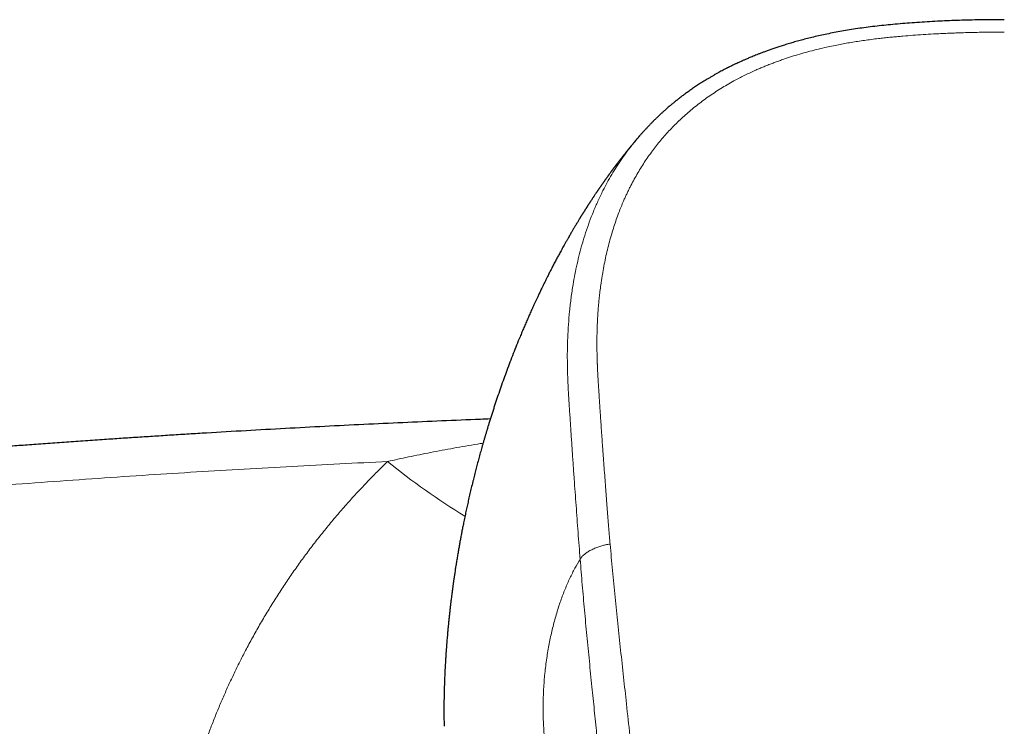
# Model space of a CAD drawing. Header units: millimetres. Extents: x 8 to 869, y 12 to 555.
# Tile 29 of 53: x 405 to 449, y 523 to 555. Entities that reach past the tile are written whole.
import ezdxf

# ---------------------------------------------------------------- set-up
doc = ezdxf.new("R2010")
doc.units = ezdxf.units.MM

msp = doc.modelspace()

# ---------------------------------------------------------------- linework, layer by layer
at = {"color": 7, "linetype": 'Continuous', "lineweight": 30}
msp.add_line((424.141, 523.914), (424.149, 523.409), dxfattribs=at)
at = {"color": 252, "linetype": 'Continuous', "lineweight": 0}
msp.add_arc((440.403, 558.052), 29.601, 230.669, 238.8095, dxfattribs=at)
at = {"color": 7, "linetype": 'Continuous', "lineweight": 30}
for points, knots in [([(449, 554.756), (448.918, 554.756), (448.675, 554.756), (448.275, 554.753), (447.805, 554.747), (447.345, 554.736), (446.897, 554.722), (446.46, 554.705), (446.02, 554.685), (445.576, 554.66), (445.13, 554.631), (444.694, 554.599), (444.27, 554.563), (443.856, 554.525), (443.454, 554.483), (443.063, 554.437), (442.683, 554.388), (442.315, 554.334), (441.961, 554.277), (441.62, 554.217), (441.294, 554.154), (440.98, 554.088), (440.683, 554.022), (440.401, 553.955), (440.135, 553.887), (439.882, 553.82), (439.641, 553.752), (439.412, 553.685), (439.2, 553.619), (439.003, 553.556), (438.822, 553.495), (438.65, 553.436), (438.49, 553.379), (438.341, 553.325), (438.206, 553.273), (438.081, 553.225), (437.966, 553.18), (437.86, 553.137), (437.763, 553.097), (437.674, 553.059), (437.594, 553.025), (437.523, 552.995), (437.46, 552.967), (437.406, 552.943), (437.36, 552.923), (437.29, 552.891), (437.227, 552.862), (437.169, 552.835), (437.142, 552.823), (437.11, 552.808), (437.068, 552.788), (437.015, 552.763), (436.952, 552.732), (436.88, 552.697), (436.802, 552.658), (436.716, 552.616), (436.624, 552.568), (436.528, 552.518), (436.428, 552.465), (436.326, 552.41), (436.218, 552.35), (436.105, 552.286), (435.989, 552.219), (435.843, 552.133), (435.674, 552.029), (435.483, 551.909), (435.303, 551.791), (435.134, 551.675), (434.974, 551.563), (434.823, 551.453), (434.68, 551.347), (434.546, 551.243), (434.421, 551.144), (434.304, 551.049), (434.184, 550.95), (434.062, 550.846), (433.939, 550.738), (433.847, 550.655), (433.781, 550.594), (433.739, 550.556), (433.702, 550.521), (433.669, 550.49), (433.641, 550.463), (433.611, 550.434), (433.575, 550.4), (433.532, 550.358), (433.48, 550.307), (433.413, 550.24), (433.334, 550.16), (433.245, 550.069), (433.157, 549.975), (433.069, 549.881), (432.982, 549.785), (432.91, 549.704), (432.867, 549.655), (432.853, 549.639)], [0, 0, 0, 0, 0.013765, 0.040555, 0.066759, 0.092339, 0.117288, 0.141637, 0.165416, 0.190948, 0.215857, 0.240166, 0.263894, 0.287038, 0.309594, 0.331557, 0.352925, 0.373695, 0.393866, 0.413089, 0.431708, 0.449696, 0.467031, 0.483109, 0.498548, 0.513338, 0.52747, 0.540938, 0.553741, 0.565208, 0.576092, 0.586395, 0.596119, 0.605264, 0.613392, 0.620999, 0.628087, 0.634653, 0.640695, 0.646213, 0.651204, 0.655667, 0.659597, 0.662996, 0.66586, 0.668298, 0.676268, 0.677811, 0.679429, 0.681444, 0.683891, 0.687465, 0.691569, 0.696149, 0.701207, 0.706742, 0.712755, 0.719246, 0.725617, 0.732388, 0.73956, 0.747133, 0.755094, 0.763071, 0.776888, 0.790156, 0.802872, 0.815032, 0.826637, 0.837691, 0.848386, 0.858521, 0.868098, 0.877136, 0.885728, 0.896331, 0.906201, 0.915339, 0.919023, 0.92255, 0.925693, 0.928389, 0.930687, 0.932953, 0.935947, 0.939671, 0.944124, 0.949309, 0.956918, 0.964782, 0.972632, 0.980468, 0.98829, 0.996098, 1, 1, 1, 1]), ([(432.816, 549.599), (432.815, 549.598), (432.808, 549.59), (432.795, 549.575), (432.776, 549.552), (432.751, 549.523), (432.72, 549.487), (432.686, 549.446), (432.655, 549.411), (432.631, 549.382), (432.612, 549.359), (432.595, 549.339), (432.577, 549.318), (432.558, 549.295), (432.537, 549.269), (432.512, 549.24), (432.486, 549.208), (432.461, 549.178), (432.439, 549.151), (432.421, 549.128), (432.404, 549.108), (432.389, 549.09), (432.374, 549.072), (432.359, 549.053), (432.342, 549.032), (432.321, 549.006), (432.296, 548.976), (432.269, 548.942), (432.244, 548.911), (432.222, 548.883), (432.203, 548.86), (432.187, 548.84), (432.173, 548.822), (432.158, 548.803), (432.142, 548.783), (432.124, 548.76), (432.102, 548.733), (432.079, 548.703), (432.056, 548.674), (432.036, 548.648), (432.018, 548.625), (432.003, 548.606), (431.989, 548.588), (431.973, 548.567), (431.953, 548.541), (431.927, 548.508), (431.899, 548.471), (431.87, 548.433), (431.843, 548.398), (431.823, 548.371), (431.808, 548.351), (431.797, 548.337), (431.786, 548.322), (431.775, 548.308), (431.763, 548.292), (431.748, 548.272), (431.73, 548.249), (431.71, 548.222), (431.69, 548.195), (431.67, 548.169), (431.654, 548.146), (431.64, 548.128), (431.628, 548.112), (431.617, 548.097), (431.604, 548.08), (431.589, 548.059), (431.57, 548.033), (431.548, 548.003), (431.524, 547.97), (431.499, 547.937), (431.477, 547.906), (431.457, 547.879), (431.439, 547.854), (431.422, 547.83), (431.403, 547.804), (431.384, 547.777), (431.362, 547.747), (431.34, 547.716), (431.319, 547.687), (431.3, 547.66), (431.284, 547.637), (431.27, 547.617), (431.256, 547.598), (431.243, 547.58), (431.229, 547.56), (431.213, 547.536), (431.193, 547.508), (431.171, 547.477), (431.15, 547.447), (431.132, 547.421), (431.117, 547.399), (431.104, 547.381), (431.093, 547.364), (431.081, 547.347), (431.068, 547.328), (431.054, 547.307), (431.038, 547.285), (431.022, 547.261), (431.005, 547.236), (430.988, 547.212), (430.972, 547.188), (430.958, 547.168), (430.946, 547.15), (430.934, 547.133), (430.923, 547.116), (430.91, 547.098), (430.897, 547.077), (430.877, 547.048), (430.852, 547.011), (430.824, 546.969), (430.799, 546.932), (430.778, 546.9), (430.757, 546.869), (430.734, 546.834), (430.708, 546.794), (430.683, 546.756), (430.661, 546.723), (430.645, 546.698), (430.631, 546.676), (430.617, 546.656), (430.603, 546.634), (430.589, 546.613), (430.574, 546.589), (430.558, 546.565), (430.541, 546.538), (430.524, 546.512), (430.508, 546.487), (430.495, 546.467), (430.484, 546.449), (430.473, 546.432), (430.462, 546.415), (430.45, 546.396), (430.438, 546.377), (430.424, 546.355), (430.409, 546.332), (430.394, 546.307), (430.378, 546.282), (430.363, 546.258), (430.35, 546.237), (430.339, 546.22), (430.33, 546.206), (430.321, 546.192), (430.312, 546.177), (430.302, 546.161), (430.289, 546.14), (430.273, 546.114), (430.254, 546.084), (430.234, 546.052), (430.215, 546.021), (430.198, 545.993), (430.184, 545.97), (430.171, 545.95), (430.158, 545.928), (430.137, 545.893), (430.107, 545.844), (430.075, 545.792), (430.041, 545.736), (430.006, 545.677), (429.968, 545.613), (429.93, 545.55), (429.894, 545.489), (429.859, 545.43), (429.824, 545.371), (429.789, 545.31), (429.753, 545.248), (429.711, 545.175), (429.66, 545.088), (429.601, 544.983), (429.538, 544.871), (429.477, 544.763), (429.419, 544.659), (429.363, 544.557), (429.31, 544.461), (429.262, 544.372), (429.219, 544.292), (429.176, 544.212), (429.132, 544.13), (429.085, 544.042), (429.037, 543.951), (428.991, 543.863), (428.948, 543.78), (428.909, 543.704), (428.871, 543.631), (428.834, 543.557), (428.795, 543.481), (428.756, 543.405), (428.713, 543.318), (428.665, 543.222), (428.612, 543.115), (428.561, 543.011), (428.516, 542.92), (428.477, 542.839), (428.442, 542.766), (428.406, 542.69), (428.37, 542.615), (428.334, 542.539), (428.254, 542.371), (428.156, 542.158), (428.039, 541.902), (427.95, 541.702), (427.862, 541.503), (427.776, 541.305), (427.688, 541.1), (427.601, 540.895), (427.493, 540.635), (427.364, 540.318), (427.215, 539.943), (427.071, 539.568), (426.931, 539.195), (426.796, 538.825), (426.664, 538.455), (426.559, 538.149), (426.477, 537.908), (426.418, 537.731), (426.36, 537.555), (426.303, 537.378), (426.247, 537.202), (426.19, 537.023), (426.14, 536.86), (426.094, 536.712), (426.055, 536.582), (426.016, 536.453), (425.984, 536.344), (425.958, 536.256), (425.938, 536.188), (425.918, 536.12), (425.899, 536.052), (425.879, 535.983), (425.853, 535.894), (425.823, 535.786), (425.788, 535.661), (425.753, 535.538), (425.719, 535.414), (425.686, 535.29), (425.652, 535.165), (425.619, 535.042), (425.587, 534.919), (425.556, 534.8), (425.525, 534.678), (425.494, 534.557), (425.464, 534.436), (425.432, 534.31), (425.39, 534.139), (425.339, 533.924), (425.279, 533.668), (425.222, 533.419), (425.168, 533.176), (425.115, 532.934), (425.063, 532.685), (425.014, 532.448), (424.97, 532.227), (424.931, 532.029), (424.894, 531.835), (424.86, 531.648), (424.825, 531.457), (424.79, 531.26), (424.76, 531.09), (424.737, 530.951), (424.719, 530.843), (424.701, 530.735), (424.684, 530.629), (424.668, 530.525), (424.652, 530.427), (424.638, 530.332), (424.623, 530.239), (424.609, 530.146), (424.595, 530.051), (424.578, 529.935), (424.559, 529.8), (424.538, 529.649), (424.518, 529.497), (424.498, 529.346), (424.479, 529.2), (424.46, 529.049), (424.441, 528.892), (424.42, 528.719), (424.4, 528.541), (424.38, 528.357), (424.364, 528.205), (424.352, 528.084), (424.343, 527.998), (424.335, 527.916), (424.327, 527.834), (424.319, 527.754), (424.312, 527.672), (424.304, 527.588), (424.295, 527.488), (424.285, 527.371), (424.274, 527.24), (424.264, 527.109), (424.255, 526.998), (424.249, 526.91), (424.244, 526.846), (424.24, 526.784), (424.235, 526.723), (424.231, 526.662), (424.227, 526.607), (424.224, 526.559), (424.222, 526.517), (424.219, 526.475), (424.216, 526.434), (424.214, 526.396), (424.212, 526.36), (424.21, 526.331), (424.208, 526.294), (424.205, 526.253), (424.203, 526.21), (424.201, 526.173), (424.198, 526.134), (424.196, 526.094), (424.194, 526.064), (424.193, 526.048), (424.193, 526.045)], [0, 0, 0, 0, 0.000216, 0.00136, 0.002579, 0.004054, 0.006302, 0.008739, 0.01093, 0.012367, 0.013586, 0.014719, 0.015852, 0.017064, 0.018518, 0.020191, 0.021997, 0.023788, 0.025199, 0.026445, 0.027547, 0.028539, 0.029523, 0.030506, 0.031613, 0.03298, 0.034769, 0.036642, 0.038429, 0.039904, 0.041204, 0.042199, 0.043182, 0.044174, 0.045193, 0.046386, 0.047962, 0.049612, 0.0512, 0.052645, 0.053824, 0.054803, 0.055771, 0.056738, 0.058178, 0.059918, 0.061945, 0.064103, 0.065964, 0.067534, 0.068334, 0.069088, 0.069842, 0.070596, 0.071386, 0.072398, 0.073659, 0.075096, 0.076568, 0.077966, 0.079134, 0.08006, 0.08085, 0.081635, 0.082415, 0.083538, 0.084877, 0.086435, 0.088186, 0.090031, 0.091604, 0.092959, 0.094223, 0.095448, 0.096706, 0.098137, 0.099667, 0.101311, 0.10283, 0.104204, 0.10537, 0.106343, 0.107282, 0.108221, 0.109127, 0.11032, 0.111815, 0.113408, 0.114973, 0.116321, 0.11738, 0.118237, 0.119082, 0.11992, 0.120818, 0.121961, 0.123037, 0.124229, 0.125495, 0.126786, 0.127885, 0.128975, 0.129815, 0.130645, 0.131474, 0.132338, 0.133353, 0.134525, 0.136619, 0.138896, 0.140703, 0.142169, 0.143625, 0.145282, 0.147221, 0.149479, 0.150924, 0.152106, 0.153104, 0.154084, 0.155071, 0.156226, 0.157277, 0.158454, 0.15976, 0.161149, 0.162337, 0.163273, 0.16412, 0.164931, 0.16574, 0.166572, 0.167609, 0.168597, 0.16972, 0.170918, 0.172181, 0.173336, 0.174339, 0.175112, 0.175783, 0.176457, 0.177133, 0.177821, 0.178823, 0.180093, 0.181566, 0.183037, 0.184672, 0.185961, 0.186958, 0.187948, 0.188966, 0.190114, 0.192975, 0.195389, 0.197869, 0.200772, 0.203774, 0.206771, 0.209609, 0.212306, 0.214991, 0.217864, 0.220741, 0.223616, 0.227875, 0.232807, 0.238063, 0.243163, 0.247607, 0.252244, 0.256935, 0.260622, 0.264284, 0.267663, 0.271358, 0.275396, 0.279427, 0.283449, 0.28709, 0.29048, 0.293516, 0.296782, 0.300144, 0.303508, 0.306872, 0.311501, 0.316133, 0.320763, 0.325022, 0.328, 0.331246, 0.3345, 0.337748, 0.340992, 0.34423, 0.359428, 0.36819, 0.376805, 0.384737, 0.393261, 0.401794, 0.410336, 0.418887, 0.434178, 0.449495, 0.465031, 0.480067, 0.495003, 0.509874, 0.524683, 0.53178, 0.538815, 0.545826, 0.55284, 0.559857, 0.566878, 0.574091, 0.579253, 0.584364, 0.58947, 0.594571, 0.597242, 0.599911, 0.602579, 0.605246, 0.607929, 0.610772, 0.615768, 0.620609, 0.625452, 0.630296, 0.635141, 0.640003, 0.645, 0.649577, 0.654309, 0.659039, 0.663765, 0.66849, 0.673238, 0.678479, 0.68842, 0.698334, 0.708257, 0.717422, 0.726579, 0.736324, 0.746256, 0.754057, 0.761967, 0.769244, 0.776422, 0.783602, 0.79137, 0.799179, 0.80331, 0.807441, 0.811574, 0.815787, 0.819756, 0.823548, 0.827117, 0.830685, 0.834252, 0.837846, 0.841682, 0.847564, 0.85337, 0.859179, 0.865045, 0.870724, 0.876009, 0.882337, 0.88879, 0.895844, 0.902834, 0.909834, 0.913338, 0.916616, 0.919728, 0.922817, 0.925904, 0.928992, 0.932144, 0.935516, 0.940554, 0.945525, 0.950497, 0.9556, 0.958219, 0.960608, 0.962948, 0.965288, 0.967629, 0.96997, 0.971566, 0.973163, 0.974764, 0.976402, 0.977948, 0.979129, 0.98047, 0.982016, 0.984979, 0.98776, 0.990489, 0.993344, 0.996323, 0.999351, 1, 1, 1, 1]), ([(432.853, 549.639), (432.85, 549.636), (432.838, 549.622), (432.827, 549.608), (432.818, 549.598)], [0, 0, 0, 0, 0.221888, 1, 1, 1, 1]), ([(426.197, 537.043), (426.051, 537.037), (425.333, 537.01), (424.039, 536.956), (422.314, 536.88), (420.583, 536.799), (418.847, 536.712), (417.105, 536.62), (415.357, 536.522), (413.932, 536.439), (412.834, 536.372), (412.068, 536.324), (411.31, 536.276), (410.56, 536.228), (409.819, 536.179), (409.043, 536.127), (408.235, 536.071), (407.395, 536.012), (406.568, 535.953), (405.772, 535.896), (405.007, 535.839), (404.273, 535.784), (403.55, 535.728), (402.837, 535.673), (402.134, 535.617), (401.441, 535.562), (400.778, 535.508), (400.143, 535.456), (399.534, 535.405), (398.93, 535.354), (398.327, 535.303), (397.724, 535.251), (396.72, 535.163), (395.314, 535.037), (393.58, 534.877), (392.366, 534.761), (391.67, 534.693), (391.42, 534.669), (391.171, 534.645), (390.919, 534.62), (390.661, 534.595), (390.392, 534.568), (390.112, 534.54), (389.82, 534.511), (389.517, 534.481), (389.204, 534.449), (388.88, 534.416), (388.544, 534.382), (388.192, 534.346), (387.823, 534.308), (387.437, 534.267), (387.039, 534.226), (386.629, 534.183), (386.206, 534.138), (385.772, 534.092), (385.326, 534.044), (384.868, 533.994), (384.398, 533.943), (383.916, 533.89), (383.423, 533.835), (382.927, 533.78), (382.43, 533.724), (381.932, 533.668), (381.423, 533.61), (380.904, 533.551), (380.363, 533.488), (379.8, 533.422), (379.215, 533.353), (378.618, 533.283), (378.009, 533.21), (377.388, 533.135), (376.768, 533.059), (376.149, 532.983), (375.531, 532.907), (374.903, 532.828), (374.265, 532.748), (373.616, 532.665), (372.957, 532.581), (372.287, 532.494), (371.607, 532.406), (370.916, 532.315), (370.22, 532.222), (369.517, 532.128), (368.809, 532.032), (368.091, 531.934), (367.609, 531.868), (367.366, 531.834)], [0, 0, 0, 0, 0.007371, 0.036394, 0.065522, 0.094755, 0.124093, 0.153536, 0.183084, 0.212736, 0.225813, 0.238794, 0.251629, 0.264319, 0.276863, 0.289262, 0.303687, 0.31791, 0.331931, 0.345749, 0.358359, 0.370796, 0.383059, 0.395149, 0.407065, 0.418808, 0.430377, 0.44083, 0.451138, 0.461369, 0.471601, 0.481833, 0.492064, 0.522761, 0.553458, 0.580473, 0.584718, 0.588963, 0.593208, 0.597454, 0.601805, 0.606394, 0.61117, 0.616133, 0.621282, 0.626618, 0.63214, 0.637849, 0.643744, 0.650119, 0.6567, 0.663485, 0.670474, 0.677668, 0.685067, 0.692671, 0.700479, 0.708491, 0.716708, 0.72513, 0.733756, 0.742076, 0.750578, 0.759262, 0.768128, 0.777176, 0.78697, 0.796969, 0.807172, 0.81758, 0.828192, 0.839008, 0.849393, 0.85996, 0.870708, 0.881638, 0.89275, 0.904043, 0.915517, 0.927173, 0.93901, 0.951029, 0.963009, 0.975165, 0.987495, 1, 1, 1, 1]), ([(424.194, 526.045), (424.19, 525.992), (424.181, 525.837), (424.167, 525.545), (424.153, 525.167), (424.143, 524.751), (424.139, 524.333), (424.14, 524.054), (424.141, 523.914)], [0, 0, 0, 0, 0.074211, 0.217891, 0.411428, 0.60627, 0.802449, 1, 1, 1, 1])]:
    msp.add_open_spline(points, degree=3, knots=knots, dxfattribs=at)
at = {"color": 252, "linetype": 'Continuous', "lineweight": 0}
for points, knots in [([(449, 554.207), (448.872, 554.207), (448.62, 554.206), (448.247, 554.202), (447.886, 554.196), (447.537, 554.189), (447.24, 554.181), (446.994, 554.173), (446.843, 554.168), (446.743, 554.164), (446.692, 554.162), (446.641, 554.16), (446.591, 554.158), (446.539, 554.156), (446.399, 554.15), (446.171, 554.139), (445.808, 554.12), (445.399, 554.096), (444.947, 554.064), (444.61, 554.037), (444.387, 554.018), (444.273, 554.008), (444.159, 553.997), (444.04, 553.986), (443.875, 553.97), (443.664, 553.948), (443.392, 553.917), (443.102, 553.881), (442.795, 553.84), (442.496, 553.796), (442.205, 553.749), (441.922, 553.7), (441.634, 553.646), (441.339, 553.586), (441.01, 553.513), (440.658, 553.429), (440.286, 553.333), (439.922, 553.23), (439.564, 553.12), (439.265, 553.022), (439.024, 552.937), (438.837, 552.869), (438.652, 552.799), (438.469, 552.727), (438.289, 552.654), (438.111, 552.578), (437.914, 552.492), (437.698, 552.392), (437.463, 552.279), (437.231, 552.162), (436.978, 552.027), (436.706, 551.873), (436.418, 551.7), (436.136, 551.52), (435.861, 551.333), (435.594, 551.14), (435.337, 550.942), (435.089, 550.74), (434.85, 550.533), (434.619, 550.321), (434.394, 550.102), (434.176, 549.877), (433.964, 549.646), (433.762, 549.412), (433.57, 549.175), (433.385, 548.934), (433.204, 548.684), (433.028, 548.425), (432.859, 548.159), (432.698, 547.889), (432.543, 547.612), (432.432, 547.4), (432.36, 547.254), (432.322, 547.178), (432.285, 547.101), (432.248, 547.023), (432.212, 546.945), (432.177, 546.867), (432.142, 546.788), (432.082, 546.652), (432, 546.457), (431.893, 546.185), (431.785, 545.892), (431.679, 545.577), (431.577, 545.248), (431.48, 544.906), (431.389, 544.55), (431.307, 544.186), (431.232, 543.817), (431.184, 543.547), (431.157, 543.379), (431.147, 543.317), (431.137, 543.254), (431.127, 543.192), (431.118, 543.129), (431.098, 542.987), (431.07, 542.777), (431.037, 542.496), (431.012, 542.25), (430.992, 542.028), (430.977, 541.831), (430.964, 541.633), (430.953, 541.44), (430.941, 541.202), (430.932, 540.915), (430.926, 540.572), (430.927, 540.222), (430.932, 539.865), (430.94, 539.613), (430.945, 539.468), (430.947, 539.434), (430.948, 539.399), (430.95, 539.363), (430.951, 539.327), (430.954, 539.272), (430.957, 539.2), (430.963, 539.081), (430.971, 538.932), (430.98, 538.777), (430.988, 538.643), (430.993, 538.564), (430.996, 538.517), (430.997, 538.506), (430.997, 538.5), (430.998, 538.493), (430.998, 538.486), (430.999, 538.478), (430.999, 538.47), (431, 538.453), (431.002, 538.424), (431.005, 538.382), (431.008, 538.334), (431.012, 538.273), (431.017, 538.198), (431.023, 538.108), (431.029, 538.007), (431.036, 537.9), (431.044, 537.789), (431.049, 537.702), (431.054, 537.638), (431.056, 537.599), (431.059, 537.56), (431.061, 537.524), (431.068, 537.418), (431.08, 537.242), (431.099, 536.95), (431.122, 536.621), (431.147, 536.255), (431.166, 535.981), (431.179, 535.799), (431.186, 535.706), (431.192, 535.613), (431.199, 535.514), (431.215, 535.304), (431.238, 534.98), (431.27, 534.553), (431.301, 534.131), (431.333, 533.72), (431.364, 533.319), (431.395, 532.93), (431.425, 532.554), (431.454, 532.191), (431.484, 531.837), (431.504, 531.605), (431.513, 531.49)], [0, 0, 0, 0, 0.00973, 0.019171, 0.028322, 0.037184, 0.045758, 0.050896, 0.055925, 0.057224, 0.058516, 0.0598, 0.061076, 0.062345, 0.063734, 0.071754, 0.07966, 0.091421, 0.102921, 0.114162, 0.117087, 0.119994, 0.122883, 0.12576, 0.129094, 0.13556, 0.141916, 0.149962, 0.157827, 0.165512, 0.17302, 0.180352, 0.18751, 0.195417, 0.203427, 0.213393, 0.223251, 0.233005, 0.242663, 0.25223, 0.257435, 0.262611, 0.267758, 0.272879, 0.277973, 0.283043, 0.288089, 0.294992, 0.301855, 0.308738, 0.315728, 0.324792, 0.333847, 0.342901, 0.351963, 0.361042, 0.369948, 0.378879, 0.387661, 0.396482, 0.405348, 0.414267, 0.423247, 0.432293, 0.44101, 0.449719, 0.458898, 0.46814, 0.477451, 0.486839, 0.496308, 0.505865, 0.508435, 0.511013, 0.513597, 0.516189, 0.518789, 0.521395, 0.52401, 0.526631, 0.534922, 0.543293, 0.553364, 0.563557, 0.573876, 0.585075, 0.596429, 0.607942, 0.619619, 0.631464, 0.633423, 0.635386, 0.637352, 0.639322, 0.641295, 0.643272, 0.65264, 0.661073, 0.669572, 0.675683, 0.68183, 0.688011, 0.694111, 0.699845, 0.710256, 0.72089, 0.731749, 0.742834, 0.754146, 0.755198, 0.756268, 0.757357, 0.758463, 0.759587, 0.760729, 0.763493, 0.766357, 0.771719, 0.777401, 0.780722, 0.784143, 0.784827, 0.78501, 0.7852, 0.785405, 0.785627, 0.785864, 0.786117, 0.786387, 0.787479, 0.788775, 0.790274, 0.791977, 0.794438, 0.797229, 0.800349, 0.803799, 0.807107, 0.81067, 0.811842, 0.81304, 0.814263, 0.815511, 0.816301, 0.824096, 0.831796, 0.843282, 0.854551, 0.865602, 0.868484, 0.87135, 0.874201, 0.877045, 0.880433, 0.893552, 0.906779, 0.919677, 0.932244, 0.944483, 0.956392, 0.967769, 0.978829, 0.989573, 1, 1, 1, 1]), ([(432.818, 549.598), (432.728, 549.492), (432.54, 549.271), (432.278, 548.931), (432.028, 548.582), (431.798, 548.236), (431.582, 547.886), (431.381, 547.531), (431.176, 547.14), (430.97, 546.712), (430.769, 546.245), (430.587, 545.776), (430.424, 545.306), (430.28, 544.84), (430.154, 544.379), (430.045, 543.921), (429.949, 543.464), (429.859, 542.963), (429.778, 542.417), (429.71, 541.828), (429.66, 541.239), (429.628, 540.651), (429.612, 540.062), (429.613, 539.472), (429.629, 538.862), (429.659, 538.236), (429.701, 537.595), (429.743, 536.958), (429.785, 536.321), (429.828, 535.681), (429.872, 535.039), (429.93, 534.215), (430.002, 533.209), (430.089, 532.017), (430.151, 531.216), (430.183, 530.815)], [0, 0, 0, 0, 0.02008, 0.042104, 0.062747, 0.083267, 0.103699, 0.124075, 0.144424, 0.170327, 0.196208, 0.22197, 0.247504, 0.272749, 0.297304, 0.321672, 0.345897, 0.369995, 0.401107, 0.432019, 0.462762, 0.493428, 0.524112, 0.554844, 0.585436, 0.619246, 0.652561, 0.685618, 0.718614, 0.751676, 0.784781, 0.817881, 0.878514, 0.939133, 1, 1, 1, 1]), ([(421.642, 535.156), (421.794, 535.19), (422.103, 535.259), (422.572, 535.36), (423.055, 535.46), (423.551, 535.558), (424.057, 535.655), (424.572, 535.749), (425.097, 535.841), (425.532, 535.915), (425.793, 535.957), (425.875, 535.97)], [0, 0, 0, 0, 0.108493, 0.219894, 0.334203, 0.45142, 0.571545, 0.692355, 0.815969, 0.942387, 1, 1, 1, 1]), ([(367.237, 530.068), (367.94, 530.165), (369.347, 530.361), (371.461, 530.645), (373.577, 530.922), (375.695, 531.192), (377.815, 531.454), (379.937, 531.708), (382.061, 531.955), (384.22, 532.199), (386.415, 532.438), (388.646, 532.673), (390.879, 532.9), (393.113, 533.118), (395.35, 533.328), (397.587, 533.529), (399.826, 533.722), (402.067, 533.907), (404.309, 534.083), (406.552, 534.251), (408.797, 534.41), (411, 534.558), (413.161, 534.695), (415.28, 534.822), (417.4, 534.941), (419.52, 535.054), (420.935, 535.122), (421.642, 535.156)], [0, 0, 0, 0, 0.0391736, 0.0783509, 0.1175315, 0.1567154, 0.1959024, 0.2350923, 0.274285, 0.3134802, 0.3545443, 0.3956109, 0.4366796, 0.4777503, 0.5188226, 0.5598965, 0.6009716, 0.6420476, 0.6831244, 0.7242017, 0.7652793, 0.8063568, 0.8450868, 0.8838163, 0.9225452, 0.9612732, 1, 1, 1, 1]), ([(415.752, 496.887), (415.647, 497.084), (415.437, 497.477), (415.138, 498.073), (414.851, 498.672), (414.576, 499.275), (414.316, 499.878), (414.069, 500.481), (413.836, 501.084), (413.616, 501.691), (413.415, 502.279), (413.232, 502.849), (413.066, 503.399), (412.91, 503.953), (412.763, 504.509), (412.627, 505.068), (412.5, 505.63), (412.383, 506.195), (412.278, 506.751), (412.184, 507.3), (412.101, 507.839), (412.028, 508.378), (411.964, 508.919), (411.909, 509.46), (411.86, 510.034), (411.821, 510.641), (411.792, 511.281), (411.777, 511.92), (411.775, 512.536), (411.784, 513.127), (411.803, 513.695), (411.832, 514.262), (411.872, 514.828), (411.922, 515.394), (411.983, 515.959), (412.054, 516.524), (412.134, 517.076), (412.222, 517.617), (412.318, 518.145), (412.423, 518.672), (412.537, 519.197), (412.661, 519.721), (412.792, 520.234), (412.929, 520.735), (413.072, 521.225), (413.223, 521.714), (413.382, 522.198), (413.555, 522.697), (413.742, 523.211), (413.946, 523.739), (414.159, 524.264), (414.383, 524.786), (414.616, 525.305), (414.859, 525.82), (415.111, 526.332), (415.385, 526.864), (415.682, 527.413), (416.003, 527.979), (416.335, 528.539), (416.678, 529.092), (417.031, 529.635), (417.393, 530.17), (417.764, 530.694), (418.147, 531.213), (418.543, 531.729), (418.953, 532.241), (419.375, 532.748), (419.808, 533.247), (420.251, 533.737), (420.704, 534.219), (421.167, 534.693), (421.483, 535.001), (421.642, 535.155)], [0, 0, 0, 0, 0.015763, 0.031485, 0.047172, 0.062829, 0.078461, 0.093797, 0.10912, 0.124435, 0.139749, 0.153425, 0.167108, 0.180801, 0.194508, 0.208234, 0.221982, 0.235756, 0.249559, 0.262629, 0.275689, 0.288742, 0.301792, 0.314842, 0.327895, 0.343288, 0.358696, 0.374124, 0.389471, 0.403166, 0.41686, 0.430557, 0.444261, 0.457976, 0.471706, 0.485455, 0.499227, 0.5122, 0.525181, 0.538175, 0.551184, 0.564213, 0.577265, 0.589596, 0.601953, 0.614339, 0.626722, 0.638989, 0.652682, 0.666383, 0.680095, 0.693823, 0.70757, 0.72134, 0.735138, 0.748967, 0.764673, 0.780369, 0.79606, 0.811753, 0.827455, 0.842889, 0.858342, 0.87382, 0.88936, 0.905194, 0.921009, 0.936809, 0.952603, 0.968395, 0.984192, 1, 1, 1, 1]), ([(431.513, 531.49), (431.492, 531.488), (431.448, 531.484), (431.38, 531.474), (431.306, 531.461), (431.227, 531.443), (431.142, 531.421), (431.053, 531.393), (430.962, 531.362), (430.871, 531.326), (430.782, 531.287), (430.695, 531.246), (430.613, 531.202), (430.536, 531.156), (430.464, 531.109), (430.399, 531.062), (430.342, 531.015), (430.293, 530.97), (430.254, 530.927), (430.223, 530.888), (430.201, 530.85), (430.188, 530.826), (430.183, 530.815)], [0, 0, 0, 0, 0.035287, 0.072841, 0.114164, 0.159962, 0.210221, 0.26436, 0.321428, 0.380332, 0.440072, 0.499975, 0.559855, 0.619531, 0.678342, 0.735304, 0.789345, 0.839539, 0.885328, 0.926723, 0.964443, 1, 1, 1, 1]), ([(431.513, 531.49), (431.548, 531.1), (431.616, 530.318), (431.73, 529.142), (431.851, 527.964), (431.978, 526.782), (432.108, 525.596), (432.245, 524.336), (432.389, 523), (432.534, 521.588), (432.674, 520.169), (432.806, 518.817), (432.933, 517.533), (433.051, 516.317), (433.166, 515.097), (433.276, 513.873), (433.38, 512.645), (433.486, 511.34), (433.593, 509.957), (433.701, 508.495), (433.806, 507.029), (433.874, 506.048), (433.908, 505.557)], [0, 0, 0, 0, 0.046677, 0.093345, 0.140008, 0.186667, 0.233324, 0.279979, 0.334963, 0.389948, 0.444935, 0.499928, 0.546596, 0.593269, 0.639946, 0.686625, 0.733304, 0.779981, 0.834987, 0.889989, 0.944992, 1, 1, 1, 1]), ([(430.183, 530.815), (430.104, 530.685), (429.947, 530.427), (429.724, 529.984), (429.513, 529.503), (429.317, 528.985), (429.138, 528.433), (428.977, 527.849), (428.837, 527.236), (428.72, 526.595), (428.63, 525.929), (428.568, 525.24), (428.536, 524.53), (428.539, 523.801), (428.576, 523.058), (428.652, 522.303), (428.767, 521.539), (428.924, 520.769), (429.126, 519.997), (429.373, 519.228), (429.664, 518.463), (430, 517.708), (430.379, 516.965), (430.804, 516.24), (431.243, 515.571), (431.56, 515.157), (431.705, 514.967)], [0, 0, 0, 0, 0.0419458, 0.0838871, 0.1258307, 0.1677828, 0.209738, 0.2516916, 0.2936423, 0.3355887, 0.3775301, 0.4194685, 0.4614108, 0.503357, 0.5453045, 0.5872557, 0.6292045, 0.6711451, 0.7130847, 0.7550293, 0.7969776, 0.8389302, 0.8808796, 0.9228171, 0.9647469, 1, 1, 1, 1]), ([(431.335, 518.822), (431.333, 518.844), (431.296, 519.219), (431.226, 519.945), (431.123, 520.998), (431.02, 522.046), (430.915, 523.088), (430.81, 524.127), (430.701, 525.198), (430.59, 526.301), (430.479, 527.435), (430.373, 528.565), (430.274, 529.692), (430.213, 530.44), (430.183, 530.815)], [0, 0, 0, 0, 0.005358, 0.091655, 0.17789, 0.264026, 0.350132, 0.436315, 0.522669, 0.617856, 0.713188, 0.808616, 0.904192, 1, 1, 1, 1])]:
    msp.add_open_spline(points, degree=3, knots=knots, dxfattribs=at)

doc.saveas('drawing.dxf')
